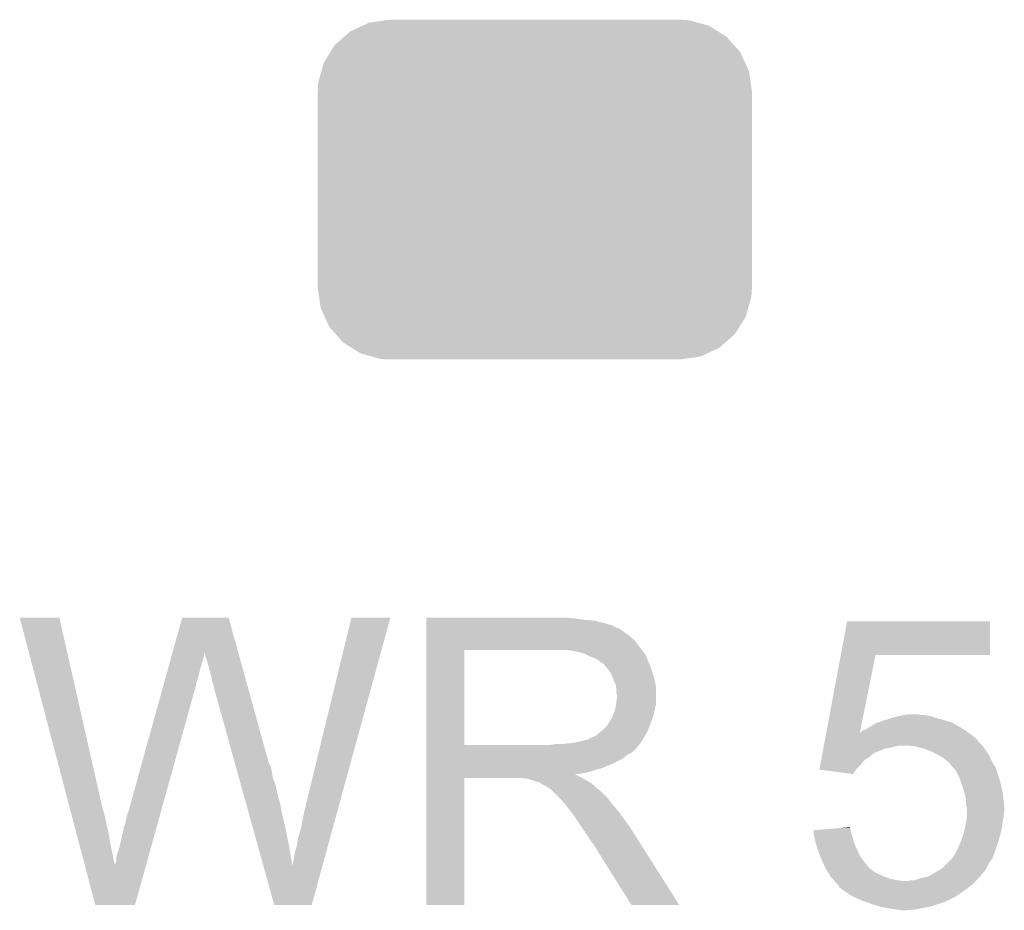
# Model space of a CAD drawing. Extents: x -1.3 to 24.2, y -3.9 to 39.7.
# Tile 12 of 48: x 14.3 to 17.6, y 2.2 to 5.2. Entities that reach past the tile are written whole.
import ezdxf

# ---------------------------------------------------------------- set-up
doc = ezdxf.new("R2010")
doc.units = 0
doc.layers.get('0').update_dxf_attribs({"linetype": 'CONTINUOUS'})
doc.layers.add('5V_TO_3V3_CLICK_V100_GTO', color=12, linetype='CONTINUOUS')
doc.layers.add('5V_TO_3V3_CLICK_V100_GTS', color=13, linetype='CONTINUOUS')

# ---------------------------------------------------------------- blocks, each defined once
blk = doc.blocks.new('CUSTOM_55')
for points in [[(-0.562234, 0.566472), (-0.506094, 0.57464), (0.552884, 0.566472), (0.52344, 0.57464)], [(-0.506094, 0.57464), (-0.49276, 0.57658), (0.52344, 0.57464), (0.49276, 0.57658)], [(-0.646814, 0.518606), (-0.625952, 0.536988), (0.650592, 0.518606), (0.621244, 0.536988)], [(-0.625952, 0.536988), (-0.585142, 0.555872), (0.621244, 0.536988), (0.591092, 0.555872)], [(-0.585142, 0.555872), (-0.562234, 0.566472), (0.591092, 0.555872), (0.552884, 0.566472)], [(-0.678626, 0.490572), (-0.646814, 0.518606), (0.675296, 0.490572), (0.650592, 0.518606)], [(-0.69406, 0.465932), (-0.678626, 0.490572), (0.697008, 0.465932), (0.675296, 0.490572)], [(-0.715892, 0.431072), (-0.69406, 0.465932), (0.71314, 0.431072), (0.697008, 0.465932)], [(-0.73466, 0.36342), (-0.723898, 0.402214), (0.732138, 0.36342), (0.726492, 0.402214)], [(-0.723898, 0.402214), (-0.715892, 0.431072), (0.726492, 0.402214), (0.71314, 0.431072)], [(-0.7366, 0.33274), (-0.73466, 0.36342), (0.7366, 0.33274), (0.732138, 0.36342)], [(-0.7366, -0.33274), (-0.7366, 0.33274), (0.7366, -0.33274), (0.7366, 0.33274)], [(-0.732136, -0.36342), (-0.7366, -0.33274), (0.73466, -0.36342), (0.7366, -0.33274)], [(-0.726492, -0.402214), (-0.732136, -0.36342), (0.723896, -0.402214), (0.73466, -0.36342)], [(-0.713138, -0.431072), (-0.726492, -0.402214), (0.715892, -0.431072), (0.723896, -0.402214)], [(-0.697008, -0.465932), (-0.713138, -0.431072), (0.694058, -0.465932), (0.715892, -0.431072)], [(-0.675294, -0.490572), (-0.697008, -0.465932), (0.678626, -0.490572), (0.694058, -0.465932)], [(-0.650592, -0.518606), (-0.675294, -0.490572), (0.646812, -0.518606), (0.678626, -0.490572)], [(-0.621242, -0.536988), (-0.650592, -0.518606), (0.625952, -0.536988), (0.646812, -0.518606)], [(-0.591092, -0.555872), (-0.621242, -0.536988), (0.58514, -0.555872), (0.625952, -0.536988)], [(-0.552882, -0.566472), (-0.591092, -0.555872), (0.562234, -0.566472), (0.58514, -0.555872)], [(-0.52344, -0.57464), (-0.552882, -0.566472), (0.506092, -0.57464), (0.562234, -0.566472)], [(-0.49276, -0.57658), (-0.52344, -0.57464), (0.49276, -0.57658), (0.506092, -0.57464)]]:
    blk.add_solid(points)

msp = doc.modelspace()

# ---------------------------------------------------------------- linework, layer by layer
at = {"layer": '5V_TO_3V3_CLICK_V100_GTO'}
for points in [[(14.305312, 3.210542), (14.305306, 3.210558), (14.439904, 3.210542), (14.305306, 3.210558)], [(14.473644, 2.570478), (14.305312, 3.210542), (14.58468, 2.570478), (14.439904, 3.210542)], [(14.823404, 3.091144), (14.856472, 3.210544), (15.04701, 3.091144), (15.013944, 3.210544)], [(14.856472, 3.210544), (14.856478, 3.21056), (15.013944, 3.210544), (14.856478, 3.21056)], [(15.2781, 2.58318), (15.43051, 3.210532), (15.391018, 2.58318), (15.562574, 3.210532)], [(15.43051, 3.210532), (15.430518, 3.21056), (15.562574, 3.210532), (15.430518, 3.21056)], [(15.68452, 3.20802), (15.684522, 3.21056), (16.18996, 3.20802), (16.16202, 3.21056)], [(15.68452, 3.20294), (15.68452, 3.20802), (16.222978, 3.20294), (16.18996, 3.20802)], [(15.68452, 3.2004), (15.68452, 3.20294), (16.256, 3.2004), (16.222978, 3.20294)], [(15.68452, 3.19278), (15.68452, 3.2004), (16.286478, 3.19278), (16.256, 3.2004)], [(15.68452, 3.1877), (15.68452, 3.19278), (16.301722, 3.1877), (16.286478, 3.19278)], [(15.68452, 3.18516), (15.68452, 3.1877), (16.314422, 3.18516), (16.301722, 3.1877)], [(15.68452, 3.185138), (15.68452, 3.18516), (16.31696, 3.185138), (16.314422, 3.18516)], [(15.68452, 3.182614), (15.68452, 3.185138), (16.316974, 3.182614), (16.31696, 3.185138)], [(15.68452, 3.17754), (15.68452, 3.182614), (16.32712, 3.17754), (16.316974, 3.182614)], [(15.68452, 3.172458), (15.68452, 3.17754), (16.339822, 3.172458), (16.32712, 3.17754)], [(17.090634, 3.08356), (17.111992, 3.197838), (17.597098, 3.08356), (17.59712, 3.197838)], [(17.111992, 3.197838), (17.111998, 3.19786), (17.59712, 3.197838), (17.111998, 3.19786)], [(15.68452, 3.1623), (15.68452, 3.172458), (16.35506, 3.1623), (16.339822, 3.172458)], [(15.68452, 3.1496), (15.68452, 3.1623), (16.37284, 3.1496), (16.35506, 3.1623)], [(15.68452, 3.134358), (15.68452, 3.1496), (16.390622, 3.134358), (16.37284, 3.1496)], [(15.684518, 3.11404), (15.68452, 3.134358), (16.40586, 3.11404), (16.390622, 3.134358)], [(15.684518, 3.10134), (15.684518, 3.11404), (16.415738, 3.10134), (16.40586, 3.11404)], [(14.817084, 3.06832), (14.8206, 3.081018), (14.927578, 3.06832), (14.93012, 3.081018)], [(14.8206, 3.081018), (14.82271, 3.088634), (14.93012, 3.081018), (14.93012, 3.088634)], [(14.82271, 3.088634), (14.823404, 3.091144), (14.93012, 3.088634), (14.932622, 3.091144)], [(14.93266, 3.088644), (14.932622, 3.091144), (15.047702, 3.088644), (15.04701, 3.091144)], [(14.94028, 3.06578), (14.93266, 3.088644), (15.054034, 3.06578), (15.047702, 3.088644)], [(15.684512, 2.778782), (15.684518, 3.10132), (15.81404, 2.778782), (15.814042, 3.10132)], [(15.684518, 3.10132), (15.684518, 3.10134), (15.814042, 3.10132), (16.12138, 3.10134)], [(16.192502, 3.09626), (16.159482, 3.10134), (16.419688, 3.09626), (16.415738, 3.10134)], [(16.211142, 3.091176), (16.192502, 3.09626), (16.42364, 3.091176), (16.419688, 3.09626)], [(16.22044, 3.08864), (16.211142, 3.091176), (16.423662, 3.08864), (16.42364, 3.091176)], [(16.220468, 3.088626), (16.22044, 3.08864), (16.426186, 3.088626), (16.423662, 3.08864)], [(16.24076, 3.07848), (16.220468, 3.088626), (16.43126, 3.07848), (16.426186, 3.088626)], [(16.261082, 3.070858), (16.24076, 3.07848), (16.43431, 3.070858), (16.43126, 3.07848)], [(17.041736, 2.82194), (17.09063, 3.083542), (17.155712, 2.82194), (17.208496, 3.083542)], [(17.09063, 3.083542), (17.090634, 3.08356), (17.208496, 3.083542), (17.597098, 3.08356)], [(14.80794, 3.0353), (14.812864, 3.05308), (14.91742, 3.0353), (14.9225, 3.05308)], [(14.812864, 3.05308), (14.817084, 3.06832), (14.9225, 3.05308), (14.927578, 3.06832)], [(14.94536, 3.048), (14.94028, 3.06578), (15.058958, 3.048), (15.054034, 3.06578)], [(14.95044, 3.02768), (14.94536, 3.048), (15.064584, 3.02768), (15.058958, 3.048)], [(16.267854, 3.06578), (16.261082, 3.070858), (16.43634, 3.06578), (16.43431, 3.070858)], [(16.27124, 3.06324), (16.267854, 3.06578), (16.43743, 3.06324), (16.43634, 3.06578)], [(16.278864, 3.05816), (16.27124, 3.06324), (16.439606, 3.05816), (16.43743, 3.06324)], [(16.281406, 3.058154), (16.278864, 3.05816), (16.43961, 3.058154), (16.439606, 3.05816)], [(16.290292, 3.048), (16.281406, 3.058154), (16.44396, 3.048), (16.43961, 3.058154)], [(16.29918, 3.037842), (16.290292, 3.048), (16.447346, 3.037842), (16.44396, 3.048)], [(14.797388, 2.9972), (14.802312, 3.01498), (14.90726, 2.9972), (14.91234, 3.01498)], [(14.802312, 3.01498), (14.80794, 3.0353), (14.91234, 3.01498), (14.91742, 3.0353)], [(14.95552, 3.009902), (14.95044, 3.02768), (15.069508, 3.009902), (15.064584, 3.02768)], [(14.95806, 2.99466), (14.95552, 3.009902), (15.073728, 2.99466), (15.069508, 3.009902)], [(16.308252, 3.02514), (16.29918, 3.037842), (16.45158, 3.02514), (16.447346, 3.037842)], [(16.31188, 3.02006), (16.308252, 3.02514), (16.453106, 3.02006), (16.45158, 3.02514)], [(16.3195, 2.999742), (16.31188, 3.02006), (16.4592, 2.999742), (16.453106, 3.02006)], [(14.673582, 2.550162), (14.79176, 2.97688), (14.783798, 2.550162), (14.90218, 2.97688)], [(14.79176, 2.97688), (14.797388, 2.9972), (14.90218, 2.97688), (14.90726, 2.9972)], [(14.9606, 2.987042), (14.95806, 2.99466), (15.075838, 2.987042), (15.073728, 2.99466)], [(14.963138, 2.981964), (14.9606, 2.987042), (15.077244, 2.981964), (15.075838, 2.987042)], [(14.96314, 2.976882), (14.963138, 2.981964), (15.078652, 2.976882), (15.077244, 2.981964)], [(15.035716, 2.715256), (14.96314, 2.976882), (15.151102, 2.715256), (15.078652, 2.976882)], [(16.3195, 2.99974), (16.3195, 2.999742), (16.459202, 2.99974), (16.4592, 2.999742)], [(16.32712, 2.984496), (16.3195, 2.99974), (16.46225, 2.984496), (16.459202, 2.99974)], [(16.328572, 2.974338), (16.32712, 2.984496), (16.46428, 2.974338), (16.46225, 2.984496)], [(16.32966, 2.966718), (16.328572, 2.974338), (16.46428, 2.966718), (16.46428, 2.974338)], [(16.32857, 2.918458), (16.3322, 2.94386), (16.46428, 2.918458), (16.46428, 2.94386)], [(16.329662, 2.954018), (16.32966, 2.966718), (16.46428, 2.954018), (16.46428, 2.966718)], [(16.3322, 2.946396), (16.329662, 2.954018), (16.46428, 2.946396), (16.46428, 2.954018)], [(16.3322, 2.94386), (16.3322, 2.946396), (16.46428, 2.94386), (16.46428, 2.946396)], [(16.324578, 2.895598), (16.327118, 2.9083), (16.459198, 2.895598), (16.46174, 2.9083)], [(16.327118, 2.9083), (16.32712, 2.908302), (16.46174, 2.9083), (16.46174, 2.908302)], [(16.32712, 2.908302), (16.32857, 2.918458), (16.46174, 2.908302), (16.46428, 2.918458)], [(16.314418, 2.870198), (16.319498, 2.8829), (16.452038, 2.870198), (16.456658, 2.8829)], [(16.319498, 2.8829), (16.324578, 2.895598), (16.456658, 2.8829), (16.459198, 2.895598)], [(17.263744, 2.8702), (17.272, 2.87274), (17.41424, 2.8702), (17.406618, 2.87274)], [(17.272, 2.87274), (17.282998, 2.875278), (17.406618, 2.87274), (17.399, 2.875278)], [(17.282998, 2.875278), (17.30502, 2.88036), (17.399, 2.875278), (17.373602, 2.88036)], [(17.30502, 2.88036), (17.322786, 2.882898), (17.360904, 2.88036), (17.353282, 2.882898)], [(17.322786, 2.882898), (17.322802, 2.8829), (17.353282, 2.882898), (17.322802, 2.8829)], [(16.283938, 2.829558), (16.296638, 2.842258), (16.437262, 2.829558), (16.44188, 2.842258)], [(16.296638, 2.842258), (16.304258, 2.854958), (16.44188, 2.842258), (16.446498, 2.854958)], [(16.304258, 2.854958), (16.306798, 2.8575), (16.446498, 2.854958), (16.447422, 2.8575)], [(16.306798, 2.8575), (16.30934, 2.862578), (16.447422, 2.8575), (16.449268, 2.862578)], [(16.30934, 2.862578), (16.314418, 2.870198), (16.449268, 2.862578), (16.452038, 2.870198)], [(17.180562, 2.834642), (17.188178, 2.839718), (17.50314, 2.834642), (17.494256, 2.839718)], [(17.188178, 2.839718), (17.211042, 2.85242), (17.494256, 2.839718), (17.472028, 2.85242)], [(17.211042, 2.85242), (17.218026, 2.85496), (17.472028, 2.85242), (17.467582, 2.85496)], [(17.218026, 2.85496), (17.23898, 2.86258), (17.467582, 2.85496), (17.440912, 2.86258)], [(17.23898, 2.86258), (17.263744, 2.8702), (17.440912, 2.86258), (17.41424, 2.8702)], [(16.245842, 2.80416), (16.258538, 2.80924), (16.423006, 2.80416), (16.425968, 2.80924)], [(16.258538, 2.80924), (16.280762, 2.827018), (16.425968, 2.80924), (16.43634, 2.827018)], [(16.280762, 2.827018), (16.283938, 2.829558), (16.43634, 2.827018), (16.437262, 2.829558)], [(17.036512, 2.793992), (17.039362, 2.80924), (17.55648, 2.793992), (17.5387, 2.80924)], [(17.039362, 2.80924), (17.04127, 2.819452), (17.5387, 2.80924), (17.524406, 2.819452)], [(17.04127, 2.819452), (17.041736, 2.82194), (17.155212, 2.819452), (17.157706, 2.82194)], [(17.155212, 2.819452), (17.155712, 2.82194), (17.524406, 2.819452), (17.520922, 2.82194)], [(17.157706, 2.82194), (17.160246, 2.821954), (17.520922, 2.82194), (17.520902, 2.821954)], [(17.160246, 2.821954), (17.162788, 2.82702), (17.520902, 2.821954), (17.51381, 2.82702)], [(17.162788, 2.82702), (17.1704, 2.82956), (17.51381, 2.82702), (17.510254, 2.82956)], [(17.1704, 2.82956), (17.180558, 2.83464), (17.510254, 2.82956), (17.503142, 2.83464)], [(17.180558, 2.83464), (17.180562, 2.834642), (17.503142, 2.83464), (17.50314, 2.834642)], [(15.684512, 2.77876), (15.684512, 2.778782), (16.106138, 2.77876), (15.81404, 2.778782)], [(15.684512, 2.7686), (15.684512, 2.77876), (16.39824, 2.7686), (16.406368, 2.77876)], [(16.106138, 2.77876), (16.121378, 2.7813), (16.406368, 2.77876), (16.4084, 2.7813)], [(16.141698, 2.7813), (16.187418, 2.78638), (16.4084, 2.7813), (16.411786, 2.78638)], [(16.187418, 2.78638), (16.210282, 2.79146), (16.411786, 2.78638), (16.415174, 2.79146)], [(16.210282, 2.79146), (16.228056, 2.79654), (16.415174, 2.79146), (16.418562, 2.79654)], [(16.233134, 2.79654), (16.238218, 2.801616), (16.418562, 2.79654), (16.421522, 2.801616)], [(16.238218, 2.801616), (16.245842, 2.80416), (16.421522, 2.801616), (16.423006, 2.80416)], [(17.031766, 2.7686), (17.032716, 2.77368), (17.256758, 2.7686), (17.27454, 2.77368)], [(17.032716, 2.77368), (17.03319, 2.77622), (17.27454, 2.77368), (17.287238, 2.77622)], [(17.03319, 2.77622), (17.033664, 2.778758), (17.571084, 2.77622), (17.56918, 2.778758)], [(17.033664, 2.778758), (17.036038, 2.791454), (17.56918, 2.778758), (17.556486, 2.791454)], [(17.036038, 2.791454), (17.036512, 2.793992), (17.556486, 2.791454), (17.55648, 2.793992)], [(17.343118, 2.77368), (17.325338, 2.77622), (17.57299, 2.77368), (17.571084, 2.77622)], [(17.373598, 2.76606), (17.343118, 2.77368), (17.578706, 2.76606), (17.57299, 2.77368)], [(15.68451, 2.76606), (15.684512, 2.7686), (16.395694, 2.76606), (16.39824, 2.7686)], [(15.68451, 2.766046), (15.68451, 2.76606), (16.393154, 2.766046), (16.395694, 2.76606)], [(15.68451, 2.76098), (15.68451, 2.766046), (16.390618, 2.76098), (16.393154, 2.766046)], [(15.68451, 2.7559), (15.68451, 2.76098), (16.38554, 2.7559), (16.390618, 2.76098)], [(15.68451, 2.75082), (15.68451, 2.7559), (16.377918, 2.75082), (16.38554, 2.7559)], [(15.68451, 2.745738), (15.68451, 2.75082), (16.36776, 2.745738), (16.377918, 2.75082)], [(15.68451, 2.7305), (15.68451, 2.745738), (16.347438, 2.7305), (16.36776, 2.745738)], [(17.026068, 2.738118), (17.027492, 2.745738), (17.188178, 2.738118), (17.1958, 2.745738)], [(17.027492, 2.745738), (17.027968, 2.748278), (17.1958, 2.745738), (17.200876, 2.748278)], [(17.027968, 2.748278), (17.028442, 2.750818), (17.200876, 2.748278), (17.20342, 2.750818)], [(17.028442, 2.750818), (17.03129, 2.766058), (17.20342, 2.750818), (17.238978, 2.766058)], [(17.03129, 2.766058), (17.031766, 2.7686), (17.238978, 2.766058), (17.256758, 2.7686)], [(17.392656, 2.758438), (17.373598, 2.76606), (17.584422, 2.758438), (17.578706, 2.76606)], [(17.399, 2.7559), (17.392656, 2.758438), (17.585946, 2.7559), (17.584422, 2.758438)], [(17.41932, 2.74574), (17.399, 2.7559), (17.59204, 2.74574), (17.585946, 2.7559)], [(17.437098, 2.735582), (17.41932, 2.74574), (17.59712, 2.735582), (17.59204, 2.74574)], [(15.037828, 2.707638), (15.035716, 2.715256), (15.156182, 2.707638), (15.151102, 2.715256)], [(15.040646, 2.69748), (15.037828, 2.707638), (15.15872, 2.69748), (15.156182, 2.707638)], [(15.68451, 2.71526), (15.68451, 2.7305), (16.31696, 2.71526), (16.347438, 2.7305)], [(15.68451, 2.70002), (15.68451, 2.71526), (16.281398, 2.70002), (16.31696, 2.71526)], [(17.018004, 2.694964), (17.020372, 2.70764), (17.142484, 2.694964), (17.15516, 2.70764)], [(17.020372, 2.70764), (17.022746, 2.720338), (17.15516, 2.70764), (17.165318, 2.720338)], [(17.022746, 2.720338), (17.024644, 2.730498), (17.165318, 2.720338), (17.175478, 2.730498)], [(17.024644, 2.730498), (17.026068, 2.738118), (17.175478, 2.730498), (17.188178, 2.738118)], [(17.449798, 2.725422), (17.437098, 2.735582), (17.6022, 2.725422), (17.59712, 2.735582)], [(17.457414, 2.717806), (17.449798, 2.725422), (17.606008, 2.717806), (17.6022, 2.725422)], [(17.459938, 2.7178), (17.457414, 2.717806), (17.606012, 2.7178), (17.606008, 2.717806)], [(17.45996, 2.715266), (17.459938, 2.7178), (17.607278, 2.715266), (17.606012, 2.7178)], [(17.459968, 2.715258), (17.45996, 2.715266), (17.607282, 2.715258), (17.607278, 2.715266)], [(17.47351, 2.700018), (17.459968, 2.715258), (17.617442, 2.700018), (17.607282, 2.715258)], [(15.04417, 2.68478), (15.040646, 2.69748), (15.16126, 2.68478), (15.15872, 2.69748)], [(15.049102, 2.666998), (15.04417, 2.68478), (15.163802, 2.666998), (15.16126, 2.68478)], [(15.684508, 2.677158), (15.68451, 2.679666), (16.192504, 2.677158), (16.189992, 2.679666)], [(15.684508, 2.667), (15.684508, 2.677158), (16.21282, 2.667), (16.192504, 2.677158)], [(15.68451, 2.69494), (15.68451, 2.70002), (16.261082, 2.69494), (16.281398, 2.70002)], [(15.68451, 2.68732), (15.68451, 2.69494), (16.238218, 2.68732), (16.261082, 2.69494)], [(15.68451, 2.68224), (15.68451, 2.68732), (16.215358, 2.68224), (16.238218, 2.68732)], [(15.68451, 2.679666), (15.68451, 2.68224), (16.189992, 2.679666), (16.215358, 2.68224)], [(17.018184, 2.69494), (17.018004, 2.694964), (17.14246, 2.69494), (17.142484, 2.694964)], [(17.132288, 2.679702), (17.018184, 2.69494), (17.132288, 2.679702), (17.14246, 2.69494)], [(17.480278, 2.6924), (17.47351, 2.700018), (17.619348, 2.6924), (17.617442, 2.700018)], [(17.486632, 2.679698), (17.480278, 2.6924), (17.622522, 2.679698), (17.619348, 2.6924)], [(17.49298, 2.667), (17.486632, 2.679698), (17.627284, 2.667), (17.622522, 2.679698)], [(15.054034, 2.649218), (15.049102, 2.666998), (15.17142, 2.649218), (15.163802, 2.666998)], [(15.05967, 2.6289), (15.054034, 2.649218), (15.1765, 2.6289), (15.17142, 2.649218)], [(15.6845, 2.235222), (15.684508, 2.666978), (15.814018, 2.235222), (15.81404, 2.666978)], [(15.684508, 2.666978), (15.684508, 2.667), (15.81404, 2.666978), (16.007078, 2.667)], [(16.017238, 2.66446), (16.007078, 2.667), (16.217898, 2.66446), (16.21282, 2.667)], [(16.032474, 2.661926), (16.029934, 2.66446), (16.222122, 2.661926), (16.217898, 2.66446)], [(16.035016, 2.66192), (16.032474, 2.661926), (16.222132, 2.66192), (16.222122, 2.661926)], [(16.057882, 2.6543), (16.035016, 2.66192), (16.234834, 2.6543), (16.222132, 2.66192)], [(16.068038, 2.651762), (16.057882, 2.6543), (16.239064, 2.651762), (16.234834, 2.6543)], [(16.071852, 2.64922), (16.068038, 2.651762), (16.2433, 2.64922), (16.239064, 2.651762)], [(16.083276, 2.641602), (16.071852, 2.64922), (16.252824, 2.641602), (16.2433, 2.64922)], [(16.090898, 2.639062), (16.083276, 2.641602), (16.255998, 2.639062), (16.252824, 2.641602)], [(16.093418, 2.63906), (16.090898, 2.639062), (16.256, 2.63906), (16.255998, 2.639062)], [(16.09344, 2.636532), (16.093418, 2.63906), (16.25853, 2.636532), (16.256, 2.63906)], [(17.495754, 2.659378), (17.49298, 2.667), (17.63014, 2.659378), (17.627284, 2.667)], [(17.503142, 2.63906), (17.495754, 2.659378), (17.63522, 2.63906), (17.63014, 2.659378)], [(17.51076, 2.61366), (17.503142, 2.63906), (17.6403, 2.61366), (17.63522, 2.63906)], [(15.066716, 2.6035), (15.05967, 2.6289), (15.18158, 2.6035), (15.1765, 2.6289)], [(16.106138, 2.628902), (16.09344, 2.636532), (16.26616, 2.628902), (16.25853, 2.636532)], [(16.106142, 2.628898), (16.106138, 2.628902), (16.266164, 2.628898), (16.26616, 2.628902)], [(16.108682, 2.626358), (16.106142, 2.628898), (16.27124, 2.626358), (16.266164, 2.628898)], [(16.139162, 2.595878), (16.108682, 2.626358), (16.30172, 2.595878), (16.27124, 2.626358)], [(17.51076, 2.613658), (17.51076, 2.61366), (17.640302, 2.613658), (17.6403, 2.61366)], [(17.51584, 2.590802), (17.51076, 2.613658), (17.64284, 2.590802), (17.640302, 2.613658)], [(15.073762, 2.5781), (15.066716, 2.6035), (15.1892, 2.5781), (15.18158, 2.6035)], [(15.081512, 2.55016), (15.073762, 2.5781), (15.19428, 2.55016), (15.1892, 2.5781)], [(15.26794, 2.54), (15.2781, 2.58318), (15.37921, 2.54), (15.391018, 2.58318)], [(16.146778, 2.58826), (16.139162, 2.595878), (16.307436, 2.58826), (16.30172, 2.595878)], [(16.1544, 2.578102), (16.146778, 2.58826), (16.315054, 2.578102), (16.307436, 2.58826)], [(16.15694, 2.57556), (16.1544, 2.578102), (16.31696, 2.57556), (16.315054, 2.578102)], [(16.159478, 2.57302), (16.15694, 2.57556), (16.319218, 2.57302), (16.31696, 2.57556)], [(16.17472, 2.5527), (16.159478, 2.57302), (16.33728, 2.5527), (16.319218, 2.57302)], [(17.51584, 2.5908), (17.51584, 2.590802), (17.64284, 2.5908), (17.64284, 2.590802)], [(17.51584, 2.573024), (17.51584, 2.5908), (17.644618, 2.573024), (17.64284, 2.5908)], [(17.518378, 2.565402), (17.51584, 2.573024), (17.64538, 2.565402), (17.644618, 2.573024)], [(14.474982, 2.565396), (14.473644, 2.570478), (14.58722, 2.565396), (14.58468, 2.570478)], [(14.476316, 2.560318), (14.474982, 2.565396), (14.587222, 2.560318), (14.58722, 2.565396)], [(14.480324, 2.54508), (14.476316, 2.560318), (14.592298, 2.54508), (14.587222, 2.560318)], [(14.482996, 2.53492), (14.480324, 2.54508), (14.59484, 2.53492), (14.592298, 2.54508)], [(14.668502, 2.53746), (14.67104, 2.54508), (14.780274, 2.53746), (14.782388, 2.54508)], [(14.67104, 2.54508), (14.673582, 2.550162), (14.782388, 2.54508), (14.783798, 2.550162)], [(15.097014, 2.49428), (15.081512, 2.55016), (15.20698, 2.49428), (15.19428, 2.55016)], [(15.26032, 2.499358), (15.26794, 2.54), (15.368098, 2.499358), (15.37921, 2.54)], [(16.18996, 2.53238), (16.17472, 2.5527), (16.351504, 2.53238), (16.33728, 2.5527)], [(17.51838, 2.552698), (17.518378, 2.565402), (17.64538, 2.552698), (17.64538, 2.565402)], [(17.51838, 2.542538), (17.51838, 2.552698), (17.64284, 2.542538), (17.64538, 2.552698)], [(17.51838, 2.534922), (17.51838, 2.542538), (17.64284, 2.534922), (17.64284, 2.542538)], [(14.486336, 2.52222), (14.482996, 2.53492), (14.59738, 2.52222), (14.59484, 2.53492)], [(14.490344, 2.50698), (14.486336, 2.52222), (14.59992, 2.50698), (14.59738, 2.52222)], [(14.49836, 2.4765), (14.490344, 2.50698), (14.60754, 2.4765), (14.59992, 2.50698)], [(14.658342, 2.499362), (14.66342, 2.512062), (14.769706, 2.499362), (14.773228, 2.512062)], [(14.66342, 2.512062), (14.668502, 2.53746), (14.773228, 2.512062), (14.780274, 2.53746)], [(16.193348, 2.5273), (16.18996, 2.53238), (16.35506, 2.5273), (16.351504, 2.53238)], [(16.211974, 2.49936), (16.193348, 2.5273), (16.37538, 2.49936), (16.35506, 2.5273)], [(17.512574, 2.5019), (17.51584, 2.51714), (17.63776, 2.5019), (17.639936, 2.51714)], [(17.51584, 2.51714), (17.516202, 2.51968), (17.639936, 2.51714), (17.6403, 2.51968)], [(17.516202, 2.51968), (17.518016, 2.532378), (17.6403, 2.51968), (17.64284, 2.532378)], [(17.518016, 2.532378), (17.51838, 2.534922), (17.64284, 2.532378), (17.64284, 2.534922)], [(14.507044, 2.44348), (14.49836, 2.4765), (14.61262, 2.44348), (14.60754, 2.4765)], [(14.64818, 2.4511), (14.6558, 2.48412), (14.756316, 2.4511), (14.765476, 2.48412)], [(14.6558, 2.48412), (14.658342, 2.499362), (14.765476, 2.48412), (14.769706, 2.499362)], [(15.113924, 2.43332), (15.097014, 2.49428), (15.21968, 2.43332), (15.20698, 2.49428)], [(15.25016, 2.463802), (15.26032, 2.499358), (15.358374, 2.463802), (15.368098, 2.499358)], [(16.22044, 2.48666), (16.211974, 2.49936), (16.383438, 2.48666), (16.37538, 2.49936)], [(16.23314, 2.468882), (16.22044, 2.48666), (16.394718, 2.468882), (16.383438, 2.48666)], [(16.9977, 2.4892), (17.028834, 2.491736), (17.124682, 2.4892), (17.12468, 2.491736)], [(16.998332, 2.484118), (16.9977, 2.4892), (17.124682, 2.484118), (17.124682, 2.4892)], [(17.00022, 2.46888), (16.998332, 2.484118), (17.129758, 2.46888), (17.124682, 2.484118)], [(17.028834, 2.491736), (17.0912, 2.496816), (17.12468, 2.491736), (17.122142, 2.496816)], [(17.0912, 2.496816), (17.12214, 2.499336), (17.122142, 2.496816), (17.12214, 2.499336)], [(17.49806, 2.4511), (17.50822, 2.481582), (17.62506, 2.4511), (17.633768, 2.481582)], [(17.50822, 2.481582), (17.509306, 2.486658), (17.633768, 2.481582), (17.63522, 2.486658)], [(17.509306, 2.486658), (17.512574, 2.5019), (17.63522, 2.486658), (17.63776, 2.5019)], [(14.516396, 2.40792), (14.507044, 2.44348), (14.62024, 2.40792), (14.61262, 2.44348)], [(14.64056, 2.420622), (14.64818, 2.4511), (14.747862, 2.420622), (14.756316, 2.4511)], [(15.24508, 2.43332), (15.25016, 2.463802), (15.350038, 2.43332), (15.358374, 2.463802)], [(16.243298, 2.451102), (16.23314, 2.468882), (16.405998, 2.451102), (16.394718, 2.468882)], [(16.250918, 2.44348), (16.243298, 2.451102), (16.410834, 2.44348), (16.405998, 2.451102)], [(16.253462, 2.4384), (16.250918, 2.44348), (16.414058, 2.4384), (16.410834, 2.44348)], [(16.380458, 2.23521), (16.253462, 2.4384), (16.542974, 2.23521), (16.414058, 2.4384)], [(17.004738, 2.448558), (17.00022, 2.46888), (17.13484, 2.448558), (17.129758, 2.46888)], [(17.0053, 2.446022), (17.004738, 2.448558), (17.135968, 2.446022), (17.13484, 2.448558)], [(17.018, 2.40792), (17.0053, 2.446022), (17.152904, 2.40792), (17.135968, 2.446022)], [(17.4879, 2.42824), (17.49806, 2.4511), (17.61744, 2.42824), (17.62506, 2.4511)], [(14.526358, 2.370042), (14.516396, 2.40792), (14.62786, 2.370042), (14.62024, 2.40792)], [(14.63294, 2.395222), (14.635482, 2.407922), (14.740814, 2.395222), (14.744338, 2.407922)], [(14.635482, 2.407922), (14.64056, 2.420622), (14.744338, 2.407922), (14.747862, 2.420622)], [(15.131434, 2.370196), (15.113924, 2.43332), (15.229802, 2.370196), (15.21968, 2.43332)], [(15.23492, 2.395222), (15.23746, 2.40538), (15.33962, 2.395222), (15.342398, 2.40538)], [(15.23746, 2.40538), (15.240002, 2.41808), (15.342398, 2.40538), (15.34587, 2.41808)], [(15.240002, 2.41808), (15.24508, 2.43332), (15.34587, 2.41808), (15.350038, 2.43332)], [(17.020178, 2.40284), (17.018, 2.40792), (17.155162, 2.40284), (17.152904, 2.40792)], [(17.46758, 2.39268), (17.47774, 2.407922), (17.604738, 2.39268), (17.610454, 2.407922)], [(17.47774, 2.407922), (17.480278, 2.413), (17.610454, 2.407922), (17.61236, 2.413)], [(17.480278, 2.413), (17.4879, 2.42824), (17.61236, 2.413), (17.61744, 2.42824)], [(14.62786, 2.370042), (14.627862, 2.372364), (14.73383, 2.370042), (14.734474, 2.372364)], [(14.627862, 2.372364), (14.6304, 2.377442), (14.734474, 2.372364), (14.735882, 2.377442)], [(14.6304, 2.377442), (14.63294, 2.385064), (14.735882, 2.377442), (14.737996, 2.385064)], [(14.63294, 2.385064), (14.63294, 2.395222), (14.737996, 2.385064), (14.740814, 2.395222)], [(15.229802, 2.370196), (15.229846, 2.372366), (15.332776, 2.370196), (15.33337, 2.372366)], [(15.229846, 2.372366), (15.23238, 2.374906), (15.33337, 2.372366), (15.334064, 2.374906)], [(15.23238, 2.374906), (15.232382, 2.379982), (15.334064, 2.374906), (15.335452, 2.379982)], [(15.232382, 2.379982), (15.23492, 2.387604), (15.335452, 2.379982), (15.337538, 2.387604)], [(15.23492, 2.387604), (15.23492, 2.395222), (15.337538, 2.387604), (15.33962, 2.395222)], [(17.03324, 2.37236), (17.020178, 2.40284), (17.178022, 2.37236), (17.155162, 2.40284)], [(17.03832, 2.3622), (17.03324, 2.37236), (17.185642, 2.3622), (17.178022, 2.37236)], [(17.434562, 2.359662), (17.449798, 2.374898), (17.58442, 2.359662), (17.59204, 2.374898)], [(17.449798, 2.374898), (17.467578, 2.392678), (17.59204, 2.374898), (17.604738, 2.392678)], [(17.467578, 2.392678), (17.46758, 2.39268), (17.604738, 2.392678), (17.604738, 2.39268)], [(14.561816, 2.235216), (14.526358, 2.370042), (14.696426, 2.235216), (14.73383, 2.370042)], [(15.168876, 2.235216), (15.131434, 2.370196), (15.295866, 2.235216), (15.332776, 2.370196)], [(17.03959, 2.35966), (17.03832, 2.3622), (17.18818, 2.35966), (17.185642, 2.3622)], [(17.04086, 2.35712), (17.03959, 2.35966), (17.19199, 2.35712), (17.18818, 2.35966)], [(17.042384, 2.35458), (17.04086, 2.35712), (17.1958, 2.35458), (17.19199, 2.35712)], [(17.046956, 2.34696), (17.042384, 2.35458), (17.205962, 2.34696), (17.1958, 2.35458)], [(17.051528, 2.33934), (17.046956, 2.34696), (17.2212, 2.33934), (17.205962, 2.34696)], [(17.056098, 2.331722), (17.051528, 2.33934), (17.238976, 2.331722), (17.2212, 2.33934)], [(17.395434, 2.336794), (17.40916, 2.34442), (17.56664, 2.336794), (17.573174, 2.34442)], [(17.40916, 2.34442), (17.426092, 2.35458), (17.573174, 2.34442), (17.58188, 2.35458)], [(17.426092, 2.35458), (17.434562, 2.359662), (17.58188, 2.35458), (17.58442, 2.359662)], [(17.0561, 2.33172), (17.056098, 2.331722), (17.23898, 2.33172), (17.238976, 2.331722)], [(17.06372, 2.3241), (17.0561, 2.33172), (17.259302, 2.3241), (17.23898, 2.33172)], [(17.066258, 2.321562), (17.06372, 2.3241), (17.271992, 2.321562), (17.259302, 2.3241)], [(17.067954, 2.31902), (17.066258, 2.321562), (17.284698, 2.31902), (17.271992, 2.321562)], [(17.069648, 2.31648), (17.067954, 2.31902), (17.310098, 2.31648), (17.284698, 2.31902)], [(17.07134, 2.31394), (17.069648, 2.31648), (17.54632, 2.31394), (17.54886, 2.31648)], [(17.076422, 2.308858), (17.07134, 2.31394), (17.541238, 2.308858), (17.54632, 2.31394)], [(17.084036, 2.301242), (17.076422, 2.308858), (17.531716, 2.301242), (17.541238, 2.308858)], [(17.310098, 2.31648), (17.317722, 2.316482), (17.54886, 2.31648), (17.548862, 2.316482)], [(17.317722, 2.316482), (17.325336, 2.319018), (17.548862, 2.316482), (17.551398, 2.319018)], [(17.325336, 2.319018), (17.325344, 2.31902), (17.551398, 2.319018), (17.551398, 2.31902)], [(17.325344, 2.31902), (17.340584, 2.319022), (17.551398, 2.31902), (17.5514, 2.319022)], [(17.340584, 2.319022), (17.360896, 2.326638), (17.5514, 2.319022), (17.556478, 2.326638)], [(17.360896, 2.326638), (17.360902, 2.32664), (17.556478, 2.326638), (17.55648, 2.32664)], [(17.360902, 2.32664), (17.386304, 2.33172), (17.55648, 2.32664), (17.5641, 2.33172)], [(17.386304, 2.33172), (17.390864, 2.334254), (17.5641, 2.33172), (17.566634, 2.334254)], [(17.390864, 2.334254), (17.395434, 2.336794), (17.566634, 2.334254), (17.56664, 2.336794)], [(17.086576, 2.293636), (17.084036, 2.301242), (17.52221, 2.293636), (17.531716, 2.301242)], [(17.091638, 2.29362), (17.086576, 2.293636), (17.52219, 2.29362), (17.52221, 2.293636)], [(17.09166, 2.29109), (17.091638, 2.29362), (17.519026, 2.29109), (17.52219, 2.29362)], [(17.095228, 2.28854), (17.09166, 2.29109), (17.51584, 2.28854), (17.519026, 2.29109)], [(17.10944, 2.27838), (17.095228, 2.28854), (17.5006, 2.27838), (17.51584, 2.28854)], [(17.124678, 2.268222), (17.10944, 2.27838), (17.486376, 2.268222), (17.5006, 2.27838)], [(17.129762, 2.26568), (17.124678, 2.268222), (17.482818, 2.26568), (17.486376, 2.268222)], [(17.145, 2.25806), (17.129762, 2.26568), (17.467578, 2.25806), (17.482818, 2.26568)], [(17.162782, 2.25044), (17.145, 2.25806), (17.452338, 2.25044), (17.467578, 2.25806)], [(17.177006, 2.24536), (17.162782, 2.25044), (17.442178, 2.24536), (17.452338, 2.25044)], [(17.19834, 2.23774), (17.177006, 2.24536), (17.41932, 2.23774), (17.442178, 2.24536)], [(14.696422, 2.2352), (14.561816, 2.235216), (14.696422, 2.2352), (14.696426, 2.235216)], [(15.295862, 2.2352), (15.168876, 2.235216), (15.295862, 2.2352), (15.295866, 2.235216)], [(15.814018, 2.2352), (15.6845, 2.235222), (15.814018, 2.2352), (15.814018, 2.235222)], [(16.54298, 2.2352), (16.542974, 2.23521), (16.54298, 2.2352), (16.380458, 2.23521)], [(17.22501, 2.23012), (17.19834, 2.23774), (17.393922, 2.23012), (17.41932, 2.23774)], [(17.233898, 2.22758), (17.22501, 2.23012), (17.38122, 2.22758), (17.393922, 2.23012)], [(17.24914, 2.22504), (17.233898, 2.22758), (17.36852, 2.22504), (17.38122, 2.22758)], [(17.26438, 2.2225), (17.24914, 2.22504), (17.35455, 2.2225), (17.36852, 2.22504)], [(17.277078, 2.21996), (17.26438, 2.2225), (17.340582, 2.21996), (17.35455, 2.2225)], [(17.297398, 2.21742), (17.287238, 2.21996), (17.310102, 2.21742), (17.340582, 2.21996)]]:
    msp.add_solid(points, dxfattribs=at)

# ---------------------------------------------------------------- block references
at = {"layer": '5V_TO_3V3_CLICK_V100_GTS'}
msp.add_blockref('CUSTOM_55', (16.0528, 4.66344), dxfattribs=at)

doc.saveas('drawing.dxf')
